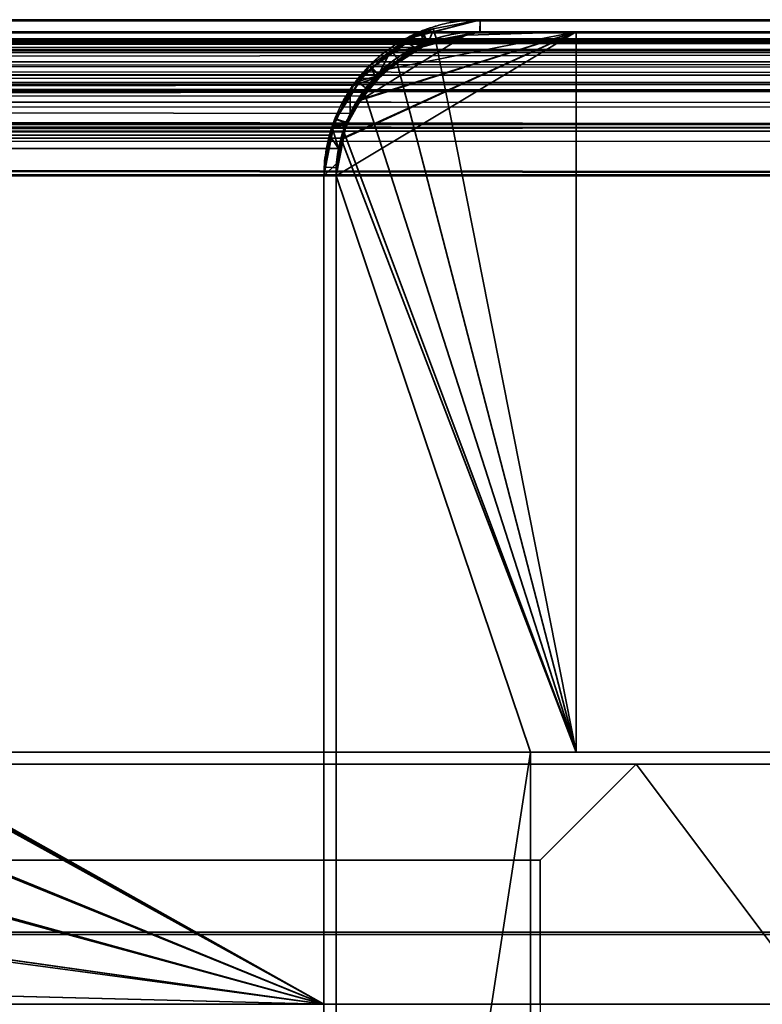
# Model space of a CAD drawing. Header units: millimetres. Extents: x -490 to 6690, y -115 to 132.
# Tile 154 of 256: x 307 to 322, y 112 to 132. Entities that reach past the tile are written whole.
import ezdxf

# ---------------------------------------------------------------- set-up
doc = ezdxf.new("R2010")
doc.units = ezdxf.units.MM
doc.layers.add('151', color=7, linetype='Continuous', true_color=0xffffff)

# ---------------------------------------------------------------- blocks, each defined once
blk = doc.blocks.new('UG_SURFACE_001')
at = {"layer": '151', "color": 252, "linetype": 'Continuous', "lineweight": 35}
for points in [[(-490, 113.2, 2202), (490, 113.2, 2202), (340, 113.2, 2052), (-340, 113.2, 2052)], [(490, -6.2, 2202), (490, 113.2, 2202), (-490, 113.2, 2202), (-490, -6.2, 2202)], [(-340, -6.2, 2052), (-340, 113.2, 2052), (340, 113.2, 2052), (340, -6.2, 2052)]]:
    blk.add_3dface(points, dxfattribs=at)
blk = doc.blocks.new('UG_SURFACE_073')
at = {"layer": '151', "color": 7, "linetype": 'Continuous', "lineweight": 35}
for points in [[(313, 117, 2020), (306.25, 117, 2013.25), (-306.25, 117, 2013.25), (-313, 117, 2020)], [(313, 117, 2020), (-313, 117, 2020), (-313, 116.75, 2020), (313, 116.75, 2020)], [(306.25, 117, 2013.25), (313, 117, 2020), (313, 116.75, 2020), (306.25, 116.75, 2013.25)], [(313, 116.75, 2020), (-313, 116.75, 2020), (-306.25, 116.75, 2013.25), (306.25, 116.75, 2013.25)]]:
    blk.add_3dface(points, dxfattribs=at)
blk = doc.blocks.new('UG_SURFACE_074')
at = {"layer": '151', "color": 14, "linetype": 'Continuous', "lineweight": 35}
for points in [[(313, 111.75, 2020), (313, 116.75, 2020), (-313, 116.75, 2020), (-313, 111.75, 2020)], [(306.25, 116.75, 2013.25), (-306.25, 116.75, 2013.25), (-313, 116.75, 2020), (313, 116.75, 2020)], [(304.723, 116.36, 2011.724), (306.25, 116.75, 2013.25), (313, 116.75, 2020), (313, 111.75, 2020)], [(313, 111.75, 2020), (303.351, 115.703, 2010.351), (303.852, 116.138, 2010.852), (304.723, 116.36, 2011.724)], [(313, 111.75, 2020), (302.213, 114.681, 2009.213), (302.247, 114.745, 2009.247), (303.351, 115.703, 2010.351)], [(313, 111.75, 2020), (301.496, 113.295, 2008.496), (301.497, 113.303, 2008.497), (302.213, 114.681, 2009.213)], [(313, 111.75, 2020), (301.25, 111.75, 2008.25), (301.496, 113.295, 2008.496)]]:
    blk.add_3dface(points, dxfattribs=at)
blk = doc.blocks.new('UG_SURFACE_075')
at = {"layer": '151', "color": 14, "linetype": 'Continuous', "lineweight": 35}
for points in [[(323.25, 111.75, 2030.25), (323.25, 116.75, 2030.25), (-323.25, 116.75, 2030.25), (-323.25, 111.75, 2030.25)], [(319.5, 116.75, 2026.5), (-319.5, 116.75, 2026.5), (-323.25, 116.75, 2030.25), (323.25, 116.75, 2030.25)], [(319.5, 116.75, 2026.5), (317.5, 114.75, 2024.5), (-317.5, 114.75, 2024.5), (-319.5, 116.75, 2026.5)], [(323.25, 111.75, 2030.25), (317.5, 111.75, 2024.5), (317.5, 114.75, 2024.5), (319.5, 116.75, 2026.5)], [(319.5, 116.75, 2026.5), (323.25, 116.75, 2030.25), (323.25, 111.75, 2030.25)], [(-317.5, 111.75, 2024.5), (-317.5, 114.75, 2024.5), (317.5, 114.75, 2024.5), (317.5, 111.75, 2024.5)]]:
    blk.add_3dface(points, dxfattribs=at)
blk = doc.blocks.new('UG_SURFACE_076')
at = {"layer": '151', "color": 7, "linetype": 'Continuous', "lineweight": 35}
for points in [[(313, 117, 2020), (313, 117, -8), (306.25, 117, -8), (306.25, 117, 2013.25)], [(306.25, 116.75, 2013.25), (313, 116.75, 2020), (313, 117, 2020), (306.25, 117, 2013.25)], [(306.25, 117, -8), (313, 117, -8), (313, 116.75, -8), (306.25, 116.75, -8)], [(313, 117, -8), (313, 117, 2020), (313, 116.75, 2020), (313, 116.75, -8)], [(313, 116.75, 2020), (306.25, 116.75, 2013.25), (306.25, 116.75, -8), (313, 116.75, -8)]]:
    blk.add_3dface(points, dxfattribs=at)
blk = doc.blocks.new('UG_SURFACE_077')
at = {"layer": '151', "color": 14, "linetype": 'Continuous', "lineweight": 35}
for points in [[(304.668, 116.435, -8), (306.25, 116.75, -8), (313, 116.75, -8), (313, 111.75, -8)], [(306.25, 116.75, -8), (304.668, 116.435, -8), (304.676, 116.348, 2011.676)], [(313, 111.75, 2020), (313, 116.75, 2020), (306.25, 116.75, 2013.25), (304.676, 116.348, 2011.676)], [(304.676, 116.348, 2011.676), (306.25, 116.75, 2013.25), (306.25, 116.75, -8)], [(306.25, 116.75, 2013.25), (313, 116.75, 2020), (313, 116.75, -8), (306.25, 116.75, -8)], [(313, 111.75, -8), (313, 116.75, -8), (313, 116.75, 2020), (313, 111.75, 2020)], [(304.668, 116.435, -8), (304.337, 116.369, -8), (303.318, 115.674, 2010.318)], [(303.318, 115.674, 2010.318), (303.852, 116.138, 2010.852), (304.668, 116.435, -8)], [(304.337, 116.369, -8), (303.326, 115.694, -8), (303.318, 115.674, 2010.318)], [(304.676, 116.348, 2011.676), (303.852, 116.138, 2010.852), (303.318, 115.674, 2010.318), (313, 111.75, 2020)], [(303.326, 115.694, -8), (304.337, 116.369, -8), (304.668, 116.435, -8), (313, 111.75, -8)], [(303.852, 116.138, 2010.852), (304.676, 116.348, 2011.676), (304.668, 116.435, -8)], [(303.318, 115.674, 2010.318), (302.247, 114.745, 2009.247), (302.234, 114.72, 2009.233), (313, 111.75, 2020)], [(302.247, 114.745, 2009.247), (303.326, 115.694, -8), (302.714, 115.286, -8)], [(302.247, 114.745, 2009.247), (303.318, 115.674, 2010.318), (303.326, 115.694, -8)], [(313, 111.75, -8), (302.306, 114.674, -8), (302.714, 115.286, -8), (303.326, 115.694, -8)], [(302.714, 115.286, -8), (302.306, 114.674, -8), (302.234, 114.72, 2009.233)], [(302.234, 114.72, 2009.233), (302.247, 114.745, 2009.247), (302.714, 115.286, -8)], [(313, 111.75, 2020), (302.234, 114.72, 2009.233), (301.533, 113.372, 2008.533)], [(301.533, 113.372, 2008.533), (302.234, 114.72, 2009.233), (302.306, 114.674, -8)], [(302.306, 114.674, -8), (301.631, 113.663, -8), (301.533, 113.372, 2008.533)], [(313, 111.75, -8), (301.573, 113.372, -8), (301.631, 113.663, -8), (302.306, 114.674, -8)], [(301.631, 113.663, -8), (301.573, 113.372, -8), (301.533, 113.372, 2008.533)], [(313, 111.75, 2020), (301.533, 113.372, 2008.533), (301.497, 113.303, 2008.497), (301.298, 112.05, 2008.298)], [(301.573, 113.372, -8), (301.31, 112.052, -8), (301.298, 112.05, 2008.298)], [(301.298, 112.05, 2008.298), (301.497, 113.303, 2008.497), (301.573, 113.372, -8)], [(301.31, 112.052, -8), (301.573, 113.372, -8), (313, 111.75, -8)], [(301.497, 113.303, 2008.497), (301.533, 113.372, 2008.533), (301.573, 113.372, -8)], [(313, 111.75, -8), (301.25, 111.75, -8), (301.31, 112.052, -8)], [(301.31, 112.052, -8), (301.25, 111.75, -8), (301.25, 111.75, 2008.25)], [(301.25, 111.75, 2008.25), (301.298, 112.05, 2008.298), (301.31, 112.052, -8)], [(301.298, 112.05, 2008.298), (301.25, 111.75, 2008.25), (313, 111.75, 2020)], [(301.25, 111.75, 2008.25), (301.25, 111.75, -8), (313, 111.75, -8), (313, 111.75, 2020)]]:
    blk.add_3dface(points, dxfattribs=at)
blk = doc.blocks.new('UG_SURFACE_079')
at = {"layer": '151', "color": 14, "linetype": 'Continuous', "lineweight": 35}
for points in [[(319.5, 116.75, -8), (317.5, 114.75, -8), (317.5, 114.75, 2024.5), (319.5, 116.75, 2026.5)], [(323.25, 111.75, -8), (317.5, 111.75, -8), (317.5, 114.75, -8), (319.5, 116.75, -8)], [(319.5, 116.75, 2026.5), (317.5, 114.75, 2024.5), (317.5, 111.75, 2024.5), (323.25, 111.75, 2030.25)], [(319.5, 116.75, 2026.5), (323.25, 116.75, 2030.25), (323.25, 116.75, -8), (319.5, 116.75, -8)], [(319.5, 116.75, -8), (323.25, 116.75, -8), (323.25, 111.75, -8)], [(323.25, 111.75, 2030.25), (323.25, 116.75, 2030.25), (319.5, 116.75, 2026.5)], [(323.25, 111.75, -8), (323.25, 116.75, -8), (323.25, 116.75, 2030.25), (323.25, 111.75, 2030.25)], [(317.5, 111.75, 2024.5), (317.5, 114.75, 2024.5), (317.5, 114.75, -8), (317.5, 111.75, -8)], [(317.5, 111.75, 2024.5), (317.5, 111.75, -8), (323.25, 111.75, -8), (323.25, 111.75, 2030.25)]]:
    blk.add_3dface(points, dxfattribs=at)
blk = doc.blocks.new('UG_SURFACE_085')
at = {"layer": '151', "color": 7, "linetype": 'Continuous', "lineweight": 35}
for points in [[(-391.241, 131.989, 2098.241), (391.242, 131.997, 2098.242), (390.25, 132.25, 2097.25)], [(390.25, 132.25, 2097.25), (-390.25, 132.25, 2097.25), (-391.241, 131.989, 2098.241)], [(390.25, 132.25, 2097.25), (316.25, 132.25, 2023.25), (-316.25, 132.25, 2023.25), (-390.25, 132.25, 2097.25)], [(-315.258, 131.997, 2022.258), (-316.25, 132.25, 2023.25), (316.25, 132.25, 2023.25)], [(316.25, 132.25, 2023.25), (315.259, 131.989, 2022.259), (-315.258, 131.997, 2022.258)], [(315.259, 131.989, 2022.259), (316.25, 132.25, 2023.25), (316.25, 132, 2023.25), (315.152, 131.737, 2022.152)], [(390.25, 132, 2097.25), (316.25, 132, 2023.25), (316.25, 132.25, 2023.25), (390.25, 132.25, 2097.25)], [(-392.132, 131.567, 2099.132), (392.134, 131.569, 2099.134), (391.808, 131.852, 2098.809)], [(-391.849, 131.829, 2098.85), (-392.132, 131.567, 2099.132), (391.808, 131.852, 2098.809)], [(-391.849, 131.829, 2098.85), (391.808, 131.852, 2098.809), (391.242, 131.997, 2098.242)], [(391.242, 131.997, 2098.242), (-391.241, 131.989, 2098.241), (-391.849, 131.829, 2098.85)], [(391.356, 131.768, 2098.356), (-391.359, 131.766, 2098.359), (-390.258, 132, 2097.258)], [(391.263, 131.824, 2098.263), (-390.258, 132, 2097.258), (-390.25, 132, 2097.25)], [(391.263, 131.824, 2098.263), (391.356, 131.768, 2098.356), (-390.258, 132, 2097.258)], [(390.25, 132, 2097.25), (-390.25, 132, 2097.25), (-316.25, 132, 2023.25), (316.25, 132, 2023.25)], [(-390.25, 132, 2097.25), (390.25, 132, 2097.25), (391.263, 131.824, 2098.263)], [(316.25, 132, 2023.25), (-316.25, 132, 2023.25), (-316.242, 132, 2023.242)], [(-316.242, 132, 2023.242), (315.152, 131.737, 2022.152), (316.25, 132, 2023.25)], [(-316.242, 132, 2023.242), (-315.148, 131.768, 2022.148), (315.152, 131.737, 2022.152)], [(-314.692, 131.852, 2021.692), (-315.258, 131.997, 2022.258), (315.259, 131.989, 2022.259)], [(-314.692, 131.852, 2021.692), (315.259, 131.989, 2022.259), (314.651, 131.829, 2021.651)], [(314.651, 131.829, 2021.651), (-314.366, 131.569, 2021.366), (-314.692, 131.852, 2021.692)], [(314.651, 131.829, 2021.651), (314.368, 131.567, 2021.369), (-314.366, 131.569, 2021.366)], [(314.368, 131.567, 2021.369), (314.651, 131.829, 2021.651), (314.89, 131.674, 2021.89)], [(315.152, 131.737, 2022.152), (314.89, 131.674, 2021.89), (314.651, 131.829, 2021.651), (315.259, 131.989, 2022.259)], [(392.371, 131.092, 2099.371), (-392.378, 131.099, 2099.378), (-391.461, 131.745, 2098.461)], [(392.274, 131.214, 2099.274), (-391.461, 131.745, 2098.461), (-391.359, 131.766, 2098.359)], [(392.274, 131.214, 2099.274), (392.371, 131.092, 2099.371), (-391.461, 131.745, 2098.461)], [(-391.359, 131.766, 2098.359), (391.356, 131.768, 2098.356), (392.274, 131.214, 2099.274)], [(314.89, 131.674, 2021.89), (-315.148, 131.768, 2022.148), (-315.039, 131.745, 2022.039)], [(314.89, 131.674, 2021.89), (315.152, 131.737, 2022.152), (-315.148, 131.768, 2022.148)], [(-315.039, 131.745, 2022.039), (314.136, 131.101, 2021.136), (314.89, 131.674, 2021.89)], [(-315.039, 131.745, 2022.039), (-314.133, 131.107, 2021.133), (314.136, 131.101, 2021.136)], [(314.368, 131.567, 2021.369), (314.89, 131.674, 2021.89), (314.136, 131.101, 2021.136)], [(-392.867, 130.884, 2099.867), (392.852, 130.947, 2099.852), (392.134, 131.569, 2099.134)], [(392.134, 131.569, 2099.134), (-392.132, 131.567, 2099.132), (-392.867, 130.884, 2099.867)], [(-313.648, 130.947, 2020.648), (-314.366, 131.569, 2021.366), (314.368, 131.567, 2021.369)], [(-313.648, 130.947, 2020.648), (314.368, 131.567, 2021.369), (313.633, 130.884, 2020.633)], [(314.136, 131.101, 2021.136), (314.04, 131.029, 2021.04), (313.633, 130.884, 2020.633), (314.368, 131.567, 2021.369)], [(-393.035, 130.115, 2100.035), (-392.426, 131.066, 2099.426), (392.865, 130.47, 2099.865)], [(392.865, 130.47, 2099.865), (-392.426, 131.066, 2099.426), (-392.378, 131.099, 2099.378)], [(-392.378, 131.099, 2099.378), (392.371, 131.092, 2099.371), (392.865, 130.47, 2099.865)], [(-314.133, 131.107, 2021.133), (313.546, 130.299, 2020.546), (314.04, 131.029, 2021.04)], [(313.546, 130.299, 2020.546), (-314.133, 131.107, 2021.133), (-314.074, 131.066, 2021.074)], [(314.04, 131.029, 2021.04), (314.136, 131.101, 2021.136), (-314.133, 131.107, 2021.133)], [(-314.074, 131.066, 2021.074), (313.478, 130.093, 2020.478), (313.546, 130.299, 2020.546)], [(-314.074, 131.066, 2021.074), (-313.465, 130.115, 2020.465), (313.478, 130.093, 2020.478)], [(314.04, 131.029, 2021.04), (313.546, 130.299, 2020.546), (313.548, 130.805, 2020.548), (313.633, 130.884, 2020.633)], [(-392.952, 130.805, 2099.952), (-393.324, 129.988, 2100.323), (393.339, 130.01, 2100.339)], [(-392.867, 130.884, 2099.867), (-392.952, 130.805, 2099.952), (393.339, 130.01, 2100.339)], [(-392.867, 130.884, 2099.867), (392.874, 130.905, 2099.874), (392.852, 130.947, 2099.852)], [(393.339, 130.01, 2100.339), (392.874, 130.905, 2099.874), (-392.867, 130.884, 2099.867)], [(313.633, 130.884, 2020.633), (-313.626, 130.905, 2020.626), (-313.648, 130.947, 2020.648)], [(-313.161, 130.01, 2020.161), (-313.626, 130.905, 2020.626), (313.633, 130.884, 2020.633)], [(-313.161, 130.01, 2020.161), (313.633, 130.884, 2020.633), (313.548, 130.805, 2020.548)], [(313.548, 130.805, 2020.548), (-313.16, 130.004, 2020.16), (-313.161, 130.01, 2020.161)], [(313.548, 130.805, 2020.548), (313.176, 129.988, 2020.176), (-313.16, 130.004, 2020.16)], [(313.176, 129.988, 2020.176), (313.548, 130.805, 2020.548), (313.546, 130.299, 2020.546), (313.478, 130.093, 2020.478)], [(392.865, 130.47, 2099.865), (-393.043, 130.082, 2100.043), (-393.035, 130.115, 2100.035)], [(392.865, 130.47, 2099.865), (393.028, 130.068, 2100.028), (-393.043, 130.082, 2100.043)], [(-393.324, 129.988, 2100.323), (-393.388, 129.848, 2100.388), (393.5, 129, 2100.5)], [(-393.324, 129.988, 2100.323), (393.34, 130.004, 2100.34), (393.339, 130.01, 2100.339)], [(393.5, 129, 2100.5), (393.34, 130.004, 2100.34), (-393.324, 129.988, 2100.323)], [(-393.239, 129.259, 2100.239), (-393.043, 130.082, 2100.043), (393.028, 130.068, 2100.028)], [(393.028, 130.068, 2100.028), (393.15, 129.769, 2100.15), (-393.239, 129.259, 2100.239)], [(-313.465, 130.115, 2020.465), (-313.462, 130.104, 2020.462), (313.478, 130.093, 2020.478)], [(313.305, 129.571, 2020.305), (-313.462, 130.104, 2020.462), (-313.261, 129.259, 2020.261)], [(313.305, 129.571, 2020.305), (313.478, 130.093, 2020.478), (-313.462, 130.104, 2020.462)], [(-313.16, 130.004, 2020.16), (313.176, 129.988, 2020.176), (313.112, 129.848, 2020.113)], [(313.112, 129.848, 2020.113), (-313, 129, 2020), (-313.16, 130.004, 2020.16)], [(313.305, 129.571, 2020.305), (313.112, 129.848, 2020.113), (313.176, 129.988, 2020.176)], [(313.478, 130.093, 2020.478), (313.305, 129.571, 2020.305), (313.176, 129.988, 2020.176)], [(-393.388, 129.848, 2100.388), (-393.5, 129, 2100.5), (393.5, 129, 2100.5)], [(393.15, 129.769, 2100.15), (393.25, 129, 2100.25), (-393.239, 129.259, 2100.239)], [(313.112, 129.848, 2020.113), (313, 129, 2020), (-313, 129, 2020)], [(313, 129, 2020), (313.112, 129.848, 2020.113), (313.305, 129.571, 2020.305), (313.25, 129, 2020.25)], [(-313.261, 129.259, 2020.261), (313.25, 129, 2020.25), (313.305, 129.571, 2020.305)], [(393.25, 129, 2100.25), (-393.25, 129, 2100.25), (-393.239, 129.259, 2100.239)], [(-313.261, 129.259, 2020.261), (-313.25, 129, 2020.25), (313.25, 129, 2020.25)], [(-393.5, 129, 2100.5), (-393.5, 113.25, 2100.5), (393.5, 113.25, 2100.5), (393.5, 129, 2100.5)], [(393.25, 129, 2100.25), (393.25, 113.25, 2100.25), (-393.25, 113.25, 2100.25), (-393.25, 129, 2100.25)], [(313.25, 91, 2020.25), (313.25, 129, 2020.25), (-313.25, 129, 2020.25), (-313.25, 91, 2020.25)], [(-313, 91, 2020), (-313, 129, 2020), (313, 129, 2020), (313, 91, 2020)], [(313.25, 129, 2020.25), (313.25, 91, 2020.25), (313, 91, 2020), (313, 129, 2020)], [(393.25, 113.25, 2100.25), (393.5, 113.25, 2100.5), (-393.5, 113.25, 2100.5), (-393.25, 113.25, 2100.25)]]:
    blk.add_3dface(points, dxfattribs=at)
blk = doc.blocks.new('UG_SURFACE_086')
at = {"layer": '151', "color": 14, "linetype": 'Continuous', "lineweight": 35}
for points in [[(-318.25, 132, 2025.25), (-318.25, 117, 2025.25), (318.25, 117, 2025.25), (318.25, 132, 2025.25)], [(318.25, 132, 2025.25), (316.25, 132, 2023.25), (-316.25, 132, 2023.25), (-318.25, 132, 2025.25)], [(-315.334, 131.766, 2022.334), (-316.25, 132, 2023.25), (316.25, 132, 2023.25)], [(316.25, 132, 2023.25), (315.335, 131.759, 2022.335), (-315.334, 131.766, 2022.334)], [(315.335, 131.759, 2022.335), (316.25, 132, 2023.25), (318.25, 132, 2025.25), (318.25, 117, 2025.25)], [(-314.811, 131.633, 2021.811), (-315.334, 131.766, 2022.334), (315.335, 131.759, 2022.335)], [(-314.811, 131.633, 2021.811), (315.335, 131.759, 2022.335), (314.774, 131.612, 2021.774)], [(314.774, 131.612, 2021.774), (-314.511, 131.372, 2021.511), (-314.811, 131.633, 2021.811)], [(314.774, 131.612, 2021.774), (314.513, 131.37, 2021.513), (-314.511, 131.372, 2021.511)], [(318.25, 117, 2025.25), (314.513, 131.37, 2021.513), (314.774, 131.612, 2021.774), (315.335, 131.759, 2022.335)], [(-313.848, 130.797, 2020.848), (-314.511, 131.372, 2021.511), (314.513, 131.37, 2021.513)], [(-313.848, 130.797, 2020.848), (314.513, 131.37, 2021.513), (313.834, 130.739, 2020.834)], [(313.834, 130.739, 2020.834), (314.513, 131.37, 2021.513), (318.25, 117, 2025.25)], [(313.834, 130.739, 2020.834), (-313.828, 130.758, 2020.828), (-313.848, 130.797, 2020.848)], [(-313.398, 129.932, 2020.398), (-313.828, 130.758, 2020.828), (313.834, 130.739, 2020.834)], [(-313.398, 129.932, 2020.398), (313.834, 130.739, 2020.834), (313.756, 130.667, 2020.756)], [(313.756, 130.667, 2020.756), (-313.398, 129.927, 2020.398), (-313.398, 129.932, 2020.398)], [(313.756, 130.667, 2020.756), (313.413, 129.912, 2020.413), (-313.398, 129.927, 2020.398)], [(313.413, 129.912, 2020.413), (313.756, 130.667, 2020.756), (313.834, 130.739, 2020.834), (318.25, 117, 2025.25)], [(-313.398, 129.927, 2020.398), (313.413, 129.912, 2020.413), (313.354, 129.782, 2020.354)], [(313.354, 129.782, 2020.354), (-313.25, 129, 2020.25), (-313.398, 129.927, 2020.398)], [(313.354, 129.782, 2020.354), (313.25, 129, 2020.25), (-313.25, 129, 2020.25)], [(318.25, 117, 2025.25), (317.3, 117, 2024.3), (313.25, 129, 2020.25), (313.354, 129.782, 2020.354)], [(313.354, 129.782, 2020.354), (313.413, 129.912, 2020.413), (318.25, 117, 2025.25)], [(-313.25, 90.75, 2020.25), (-313.25, 129, 2020.25), (313.25, 129, 2020.25), (313.25, 90.75, 2020.25)], [(313.25, 90.75, 2020.25), (313.25, 129, 2020.25), (317.3, 117, 2024.3)], [(317.3, 117, 2024.3), (318.25, 117, 2025.25), (-318.25, 117, 2025.25), (-317.3, 117, 2024.3)], [(-317.3, 117, 2024.3), (-317.3, 88, 2024.3), (317.3, 88, 2024.3), (317.3, 117, 2024.3)], [(317.3, 117, 2024.3), (317.3, 88, 2024.3), (316, 88, 2023), (313.25, 90.75, 2020.25)]]:
    blk.add_3dface(points, dxfattribs=at)
blk = doc.blocks.new('UG_SURFACE_087')
at = {"layer": '151', "color": 14, "linetype": 'Continuous', "lineweight": 35}
for points in [[(-391.165, 131.759, 2098.165), (391.166, 131.766, 2098.166), (390.25, 132, 2097.25)], [(390.25, 132, 2097.25), (-390.25, 132, 2097.25), (-391.165, 131.759, 2098.165)], [(390.25, 132, 2097.25), (388.25, 132, 2095.25), (-388.25, 132, 2095.25), (-390.25, 132, 2097.25)], [(388.25, 113.25, 2095.25), (-388.25, 113.25, 2095.25), (-388.25, 132, 2095.25), (388.25, 132, 2095.25)], [(-391.987, 131.37, 2098.987), (391.989, 131.372, 2098.989), (391.689, 131.633, 2098.689)], [(-391.726, 131.612, 2098.727), (-391.987, 131.37, 2098.987), (391.689, 131.633, 2098.689)], [(-391.726, 131.612, 2098.727), (391.689, 131.633, 2098.689), (391.166, 131.766, 2098.166)], [(391.166, 131.766, 2098.166), (-391.165, 131.759, 2098.165), (-391.726, 131.612, 2098.727)], [(-392.666, 130.739, 2099.666), (392.652, 130.797, 2099.652), (391.989, 131.372, 2098.989)], [(391.989, 131.372, 2098.989), (-391.987, 131.37, 2098.987), (-392.666, 130.739, 2099.666)], [(-392.666, 130.739, 2099.666), (392.672, 130.758, 2099.672), (392.652, 130.797, 2099.652)], [(-392.744, 130.667, 2099.745), (-393.087, 129.912, 2100.087), (393.102, 129.932, 2100.101)], [(-392.666, 130.739, 2099.666), (-392.744, 130.667, 2099.745), (393.102, 129.932, 2100.101)], [(393.102, 129.932, 2100.101), (392.672, 130.758, 2099.672), (-392.666, 130.739, 2099.666)], [(-393.146, 129.782, 2100.146), (-393.25, 129, 2100.25), (393.25, 129, 2100.25)], [(-393.087, 129.912, 2100.087), (-393.146, 129.782, 2100.146), (393.25, 129, 2100.25)], [(-393.087, 129.912, 2100.087), (393.102, 129.927, 2100.102), (393.102, 129.932, 2100.101)], [(393.25, 129, 2100.25), (393.102, 129.927, 2100.102), (-393.087, 129.912, 2100.087)], [(-393.25, 129, 2100.25), (-393.25, 113.25, 2100.25), (393.25, 113.25, 2100.25), (393.25, 129, 2100.25)], [(388.25, 113.25, 2095.25), (393.25, 113.25, 2100.25), (-393.25, 113.25, 2100.25), (-388.25, 113.25, 2095.25)]]:
    blk.add_3dface(points, dxfattribs=at)
blk = doc.blocks.new('UG_SURFACE_088')
at = {"layer": '151', "color": 41, "linetype": 'Continuous', "lineweight": 35}
for points in [[(-388.25, 132, 2095.25), (-388.25, 117, 2095.25), (388.25, 117, 2095.25), (388.25, 132, 2095.25)], [(388.25, 132, 2095.25), (318.25, 132, 2025.25), (-318.25, 132, 2025.25), (-388.25, 132, 2095.25)], [(-318.25, 117, 2025.25), (-318.25, 132, 2025.25), (318.25, 132, 2025.25), (318.25, 117, 2025.25)], [(318.25, 132, 2025.25), (388.25, 132, 2095.25), (388.25, 117, 2095.25), (318.25, 117, 2025.25)], [(318.25, 117, 2025.25), (388.25, 117, 2095.25), (-388.25, 117, 2095.25), (-318.25, 117, 2025.25)]]:
    blk.add_3dface(points, dxfattribs=at)
blk = doc.blocks.new('UG_SURFACE_089')
at = {"layer": '151', "color": 14, "linetype": 'Continuous', "lineweight": 35}
for points in [[(318.25, 132, -8), (318.25, 117, -8), (317.3, 117, -8), (313.25, 129, -8)], [(313.25, 129, -8), (313.404, 129.773, -8), (318.25, 132, -8)], [(318.25, 132, 2025.25), (313.374, 129.777, 2020.374), (313.25, 129, 2020.25)], [(313.25, 129, 2020.25), (317.3, 117, 2024.3), (318.25, 117, 2025.25), (318.25, 132, 2025.25)], [(313.736, 130.582, 2020.736), (313.398, 129.932, 2020.398), (313.374, 129.777, 2020.374), (318.25, 132, 2025.25)], [(318.25, 132, -8), (313.404, 129.773, -8), (313.478, 130.148, -8), (313.762, 130.573, -8)], [(318.25, 132, 2025.25), (314.337, 131.221, 2021.337), (313.848, 130.797, 2020.848), (313.736, 130.582, 2020.736)], [(315.98, 131.946, -8), (316.25, 132, -8), (318.25, 132, -8), (313.762, 130.573, -8)], [(315.98, 131.946, -8), (313.762, 130.573, -8), (314.329, 131.255, -8), (315.083, 131.759, -8)], [(315.979, 131.931, 2022.979), (315.088, 131.703, 2022.088), (314.337, 131.221, 2021.337), (318.25, 132, 2025.25)], [(315.083, 131.759, -8), (315.102, 131.772, -8), (315.98, 131.946, -8)], [(315.98, 131.946, -8), (315.102, 131.772, -8), (315.088, 131.703, 2022.088)], [(315.088, 131.703, 2022.088), (315.979, 131.931, 2022.979), (315.98, 131.946, -8)], [(316.25, 132, -8), (315.98, 131.946, -8), (315.979, 131.931, 2022.979)], [(315.979, 131.931, 2022.979), (316.25, 132, 2023.25), (316.25, 132, -8)], [(318.25, 132, 2025.25), (316.25, 132, 2023.25), (315.979, 131.931, 2022.979)], [(318.25, 132, 2025.25), (318.25, 132, -8), (316.25, 132, -8), (316.25, 132, 2023.25)], [(318.25, 132, 2025.25), (318.25, 117, 2025.25), (318.25, 117, -8), (318.25, 132, -8)], [(315.083, 131.759, -8), (314.329, 131.255, -8), (314.337, 131.221, 2021.337)], [(314.337, 131.221, 2021.337), (314.811, 131.633, 2021.811), (315.083, 131.759, -8)], [(315.088, 131.703, 2022.088), (314.811, 131.633, 2021.811), (314.337, 131.221, 2021.337)], [(314.811, 131.633, 2021.811), (315.088, 131.703, 2022.088), (315.083, 131.759, -8)], [(315.102, 131.772, -8), (315.083, 131.759, -8), (315.088, 131.703, 2022.088)], [(314.329, 131.255, -8), (314.129, 131.121, -8), (313.736, 130.582, 2020.736)], [(313.736, 130.582, 2020.736), (313.848, 130.797, 2020.848), (314.329, 131.255, -8)], [(313.762, 130.573, -8), (314.129, 131.121, -8), (314.329, 131.255, -8)], [(313.848, 130.797, 2020.848), (314.337, 131.221, 2021.337), (314.329, 131.255, -8)], [(314.129, 131.121, -8), (313.762, 130.573, -8), (313.736, 130.582, 2020.736)], [(313.398, 129.932, 2020.398), (313.736, 130.582, 2020.736), (313.762, 130.573, -8)], [(313.398, 129.932, 2020.398), (313.762, 130.573, -8), (313.478, 130.148, -8)], [(313.478, 130.148, -8), (313.404, 129.773, -8), (313.374, 129.777, 2020.374)], [(313.374, 129.777, 2020.374), (313.398, 129.932, 2020.398), (313.478, 130.148, -8)], [(313.25, 129, 2020.25), (313.374, 129.777, 2020.374), (313.404, 129.773, -8)], [(313.404, 129.773, -8), (313.25, 129, -8), (313.25, 129, 2020.25)], [(313.25, 90.75, 2020.25), (313.25, 129, 2020.25), (313.25, 129, -8), (313.25, 90.75, -8)], [(313.25, 90.75, -8), (313.25, 129, -8), (317.3, 117, -8)], [(317.3, 117, 2024.3), (313.25, 129, 2020.25), (313.25, 90.75, 2020.25)], [(317.3, 117, -8), (317.3, 88, -8), (316, 88, -8), (313.25, 90.75, -8)], [(313.25, 90.75, 2020.25), (316, 88, 2023), (317.3, 88, 2024.3), (317.3, 117, 2024.3)], [(317.3, 117, 2024.3), (317.3, 117, -8), (318.25, 117, -8), (318.25, 117, 2025.25)], [(317.3, 117, 2024.3), (317.3, 88, 2024.3), (317.3, 88, -8), (317.3, 117, -8)]]:
    blk.add_3dface(points, dxfattribs=at)
blk = doc.blocks.new('UG_SURFACE_090')
at = {"layer": '151', "color": 7, "linetype": 'Continuous', "lineweight": 35}
for points in [[(315.148, 131.768, 2022.148), (316.242, 132, 2023.242), (316.25, 132.25, 2023.25), (315.063, 131.947, 2022.063)], [(316.25, 132.25, -8), (315.274, 132.057, -8), (315.063, 131.947, 2022.063)], [(315.063, 131.947, 2022.063), (316.25, 132.25, 2023.25), (316.25, 132.25, -8)], [(316.25, 132, -8), (315.351, 131.814, -8), (315.274, 132.057, -8), (316.25, 132.25, -8)], [(316.25, 132.25, 2023.25), (316.242, 132, 2023.242), (316.25, 132, 2023.25)], [(390.25, 132.25, 2097.25), (390.25, 132.25, -8), (316.25, 132.25, -8), (316.25, 132.25, 2023.25)], [(316.25, 132.25, -8), (390.25, 132.25, -8), (390.25, 132, -8), (316.25, 132, -8)], [(390.25, 132.25, 2097.25), (316.25, 132.25, 2023.25), (316.25, 132, 2023.25), (390.25, 132, 2097.25)], [(315.055, 132.014, -8), (315.274, 132.057, -8), (315.351, 131.814, -8), (315.149, 131.772, -8)], [(315.274, 132.057, -8), (315.055, 132.014, -8), (315.063, 131.947, 2022.063)], [(315.055, 132.014, -8), (315.013, 132.005, -8), (313.979, 131.235, 2020.979)], [(313.979, 131.235, 2020.979), (314.692, 131.852, 2021.692), (315.055, 132.014, -8)], [(315.013, 132.005, -8), (314.407, 131.602, -8), (313.979, 131.235, 2020.979)], [(314.692, 131.852, 2021.692), (313.979, 131.235, 2020.979), (314.133, 131.107, 2021.133), (315.039, 131.745, 2022.039)], [(315.07, 131.755, -8), (314.548, 131.404, -8), (314.407, 131.602, -8), (315.013, 132.005, -8)], [(314.692, 131.852, 2021.692), (315.063, 131.947, 2022.063), (315.055, 132.014, -8)], [(315.039, 131.745, 2022.039), (315.063, 131.947, 2022.063), (314.692, 131.852, 2021.692)], [(315.149, 131.772, -8), (315.07, 131.755, -8), (315.013, 132.005, -8), (315.055, 132.014, -8)], [(315.063, 131.947, 2022.063), (315.039, 131.745, 2022.039), (315.148, 131.768, 2022.148)], [(316.242, 132, 2023.242), (315.148, 131.768, 2022.148), (315.149, 131.772, -8)], [(316.242, 132, 2023.242), (315.149, 131.772, -8), (315.351, 131.814, -8)], [(315.351, 131.814, -8), (316.25, 132, 2023.25), (316.242, 132, 2023.242)], [(315.351, 131.814, -8), (316.25, 132, -8), (316.25, 132, 2023.25)], [(390.25, 132, 2097.25), (316.25, 132, 2023.25), (316.25, 132, -8), (390.25, 132, -8)], [(315.039, 131.745, 2022.039), (314.129, 131.121, -8), (314.548, 131.404, -8)], [(315.039, 131.745, 2022.039), (314.133, 131.107, 2021.133), (314.129, 131.121, -8)], [(314.548, 131.404, -8), (315.148, 131.768, 2022.148), (315.039, 131.745, 2022.039)], [(314.548, 131.404, -8), (315.07, 131.755, -8), (315.148, 131.768, 2022.148)], [(315.07, 131.755, -8), (315.149, 131.772, -8), (315.148, 131.768, 2022.148)], [(313.952, 131.298, -8), (314.407, 131.602, -8), (314.548, 131.404, -8), (314.129, 131.121, -8)], [(314.407, 131.602, -8), (313.952, 131.298, -8), (313.979, 131.235, 2020.979)], [(313.952, 131.298, -8), (313.721, 130.945, -8), (313.247, 130.176, 2020.247)], [(313.247, 130.176, 2020.247), (313.648, 130.947, 2020.648), (313.952, 131.298, -8)], [(313.648, 130.947, 2020.648), (313.979, 131.235, 2020.979), (313.952, 131.298, -8)], [(314.074, 131.066, 2021.074), (313.979, 131.235, 2020.979), (313.648, 130.947, 2020.648)], [(314.129, 131.121, -8), (313.916, 130.795, -8), (313.721, 130.945, -8), (313.952, 131.298, -8)], [(313.979, 131.235, 2020.979), (314.074, 131.066, 2021.074), (314.133, 131.107, 2021.133)], [(313.648, 130.947, 2020.648), (313.247, 130.176, 2020.247), (313.465, 130.115, 2020.465), (314.074, 131.066, 2021.074)], [(314.074, 131.066, 2021.074), (313.464, 130.102, -8), (313.916, 130.795, -8)], [(314.074, 131.066, 2021.074), (313.465, 130.115, 2020.465), (313.464, 130.102, -8)], [(313.916, 130.795, -8), (314.129, 131.121, -8), (314.133, 131.107, 2021.133)], [(313.916, 130.795, -8), (314.133, 131.107, 2021.133), (314.074, 131.066, 2021.074)], [(313.23, 130.195, -8), (313.721, 130.945, -8), (313.916, 130.795, -8), (313.464, 130.102, -8)], [(313.721, 130.945, -8), (313.23, 130.195, -8), (313.247, 130.176, 2020.247)], [(313.23, 130.195, -8), (313.224, 130.187, -8), (313, 129, 2020)], [(313, 129, 2020), (313.161, 130.01, 2020.161), (313.23, 130.195, -8)], [(313, 129, 2020), (313.224, 130.187, -8), (313.211, 130.114, -8)], [(313.161, 130.01, 2020.161), (313.247, 130.176, 2020.247), (313.23, 130.195, -8)], [(313.462, 130.104, 2020.462), (313.247, 130.176, 2020.247), (313.161, 130.01, 2020.161)], [(313.46, 130.096, -8), (313.447, 130.027, -8), (313.211, 130.114, -8), (313.224, 130.187, -8)], [(313.464, 130.102, -8), (313.46, 130.096, -8), (313.224, 130.187, -8), (313.23, 130.195, -8)], [(313.462, 130.104, 2020.462), (313.465, 130.115, 2020.465), (313.247, 130.176, 2020.247)], [(313, 129, 2020), (313.211, 130.114, -8), (313.034, 129.177, -8)], [(313.161, 130.01, 2020.161), (313, 129, 2020), (313.261, 129.259, 2020.261), (313.462, 130.104, 2020.462)], [(313.447, 130.027, -8), (313.281, 129.163, -8), (313.034, 129.177, -8), (313.211, 130.114, -8)], [(313.281, 129.163, -8), (313.462, 130.104, 2020.462), (313.261, 129.259, 2020.261)], [(313.462, 130.104, 2020.462), (313.281, 129.163, -8), (313.447, 130.027, -8)], [(313.447, 130.027, -8), (313.46, 130.096, -8), (313.462, 130.104, 2020.462)], [(313.46, 130.096, -8), (313.464, 130.102, -8), (313.462, 130.104, 2020.462)], [(313.465, 130.115, 2020.465), (313.462, 130.104, 2020.462), (313.464, 130.102, -8)], [(313.25, 129, 2020.25), (313.261, 129.259, 2020.261), (313, 129, 2020)], [(313.281, 129.163, -8), (313.25, 129, -8), (313, 129, -8), (313.034, 129.177, -8)], [(313.034, 129.177, -8), (313, 129, -8), (313, 129, 2020)], [(313.261, 129.259, 2020.261), (313.25, 129, -8), (313.281, 129.163, -8)], [(313.261, 129.259, 2020.261), (313.25, 129, 2020.25), (313.25, 129, -8)], [(313, 129, 2020), (313, 91, 2020), (313.25, 91, 2020.25), (313.25, 129, 2020.25)], [(313, 91, -8), (313, 129, -8), (313.25, 129, -8), (313.25, 91, -8)], [(313, 91, 2020), (313, 129, 2020), (313, 129, -8), (313, 91, -8)], [(313.25, 91, -8), (313.25, 129, -8), (313.25, 129, 2020.25), (313.25, 91, 2020.25)]]:
    blk.add_3dface(points, dxfattribs=at)
blk = doc.blocks.new('UG_SURFACE_091')
at = {"layer": '151', "color": 41, "linetype": 'Continuous', "lineweight": 35}
for points in [[(318.25, 117, 2025.25), (318.25, 132, 2025.25), (318.25, 132, -8), (318.25, 117, -8)], [(388.25, 132, 2095.25), (388.25, 132, -8), (318.25, 132, -8), (318.25, 132, 2025.25)], [(318.25, 117, -8), (318.25, 132, -8), (388.25, 132, -8), (388.25, 117, -8)], [(318.25, 117, 2025.25), (388.25, 117, 2095.25), (388.25, 132, 2095.25), (318.25, 132, 2025.25)], [(318.25, 117, 2025.25), (318.25, 117, -8), (388.25, 117, -8), (388.25, 117, 2095.25)]]:
    blk.add_3dface(points, dxfattribs=at)

msp = doc.modelspace()

# ---------------------------------------------------------------- linework, layer by layer
at = {"layer": '151', "color": 253, "linetype": 'Continuous', "lineweight": -3}
for p, q in [((-390.25, 132.25, 2097.25), (390.25, 132.25, 2097.25)), ((-316.25, 132.25, 2023.25), (316.25, 132.25, 2023.25)), ((316.25, 132.25, 2023.25), (316.25, 132.25, -8)), ((390.25, 132.25, -8), (316.25, 132.25, -8)), ((316.25, 132.25, 2023.25), (390.25, 132.25, 2097.25)), ((390.25, 132.25, 2097.25), (316.25, 132.25, 2023.25)), ((-390.25, 132, 2097.25), (390.25, 132, 2097.25)), ((-388.25, 132, 2095.25), (388.25, 132, 2095.25)), ((-388.25, 132, 2095.25), (388.25, 132, 2095.25)), ((-318.25, 132, 2025.25), (318.25, 132, 2025.25)), ((-318.25, 132, 2025.25), (318.25, 132, 2025.25)), ((-316.25, 132, 2023.25), (316.25, 132, 2023.25)), ((-316.25, 132, 2023.25), (316.25, 132, 2023.25)), ((390.25, 132, 2097.25), (316.25, 132, 2023.25)), ((316.25, 132, 2023.25), (318.25, 132, 2025.25)), ((316.25, 132, -8), (318.25, 132, -8)), ((390.25, 132, -8), (316.25, 132, -8)), ((316.25, 132, 2023.25), (316.25, 132, -8)), ((316.25, 132, 2023.25), (390.25, 132, 2097.25)), ((316.25, 132, 2023.25), (316.25, 132, -8)), ((318.25, 132, 2025.25), (316.25, 132, 2023.25)), ((318.25, 132, 2025.25), (318.25, 132, -8)), ((318.25, 132, 2025.25), (318.25, 117, 2025.25)), ((318.25, 117, 2025.25), (318.25, 132, 2025.25)), ((318.25, 117, 2025.25), (318.25, 132, 2025.25)), ((318.25, 132, 2025.25), (318.25, 132, -8)), ((318.25, 132, 2025.25), (388.25, 132, 2095.25)), ((388.25, 132, 2095.25), (318.25, 132, 2025.25)), ((318.25, 132, -8), (318.25, 117, -8)), ((318.25, 132, -8), (388.25, 132, -8)), ((318.25, 132, 2025.25), (318.25, 117, 2025.25)), ((318.25, 117, -8), (318.25, 132, -8)), ((-393.5, 129, 2100.5), (393.5, 129, 2100.5)), ((-393.25, 129, 2100.25), (393.25, 129, 2100.25)), ((-393.25, 129, 2100.25), (393.25, 129, 2100.25)), ((-313.25, 129, 2020.25), (313.25, 129, 2020.25)), ((-313, 129, 2020), (313, 129, 2020)), ((313, 129, 2020), (313, 91, 2020)), ((313, 129, 2020), (313, 91, 2020)), ((313, 91, -8), (313, 129, -8)), ((313, 129, 2020), (313, 129, -8)), ((313.25, 91, -8), (313.25, 129, -8)), ((313.25, 129, 2020.25), (313.25, 91, 2020.25)), ((313.25, 129, 2020.25), (313.25, 129, -8)), ((313.25, 129, 2020.25), (313.25, 90.75, 2020.25)), ((313.25, 129, -8), (313.25, 90.75, -8)), ((313.25, 129, 2020.25), (313.25, 91, 2020.25)), ((313.25, 129, 2020.25), (313.25, 90.75, 2020.25)), ((-388.25, 117, 2095.25), (388.25, 117, 2095.25)), ((-318.25, 117, 2025.25), (318.25, 117, 2025.25)), ((-318.25, 117, 2025.25), (318.25, 117, 2025.25)), ((-317.3, 117, 2024.3), (317.3, 117, 2024.3)), ((313, 117, 2020), (-313, 117, 2020)), ((306.25, 117, 2013.25), (313, 117, 2020)), ((313, 117, 2020), (306.25, 117, 2013.25)), ((306.25, 117, -8), (313, 117, -8)), ((313, 116.75, -8), (313, 117, -8)), ((313, 117, -8), (313, 117, 2020)), ((313, 116.75, 2020), (313, 117, 2020)), ((313, 116.75, 2020), (313, 117, 2020)), ((318.25, 117, 2025.25), (317.3, 117, 2024.3)), ((317.3, 88, -8), (317.3, 117, -8)), ((318.25, 117, -8), (317.3, 117, -8)), ((317.3, 88, 2024.3), (317.3, 117, 2024.3)), ((317.3, 88, 2024.3), (317.3, 117, 2024.3)), ((317.3, 117, 2024.3), (317.3, 117, -8)), ((317.3, 117, 2024.3), (318.25, 117, 2025.25)), ((388.25, 117, 2095.25), (318.25, 117, 2025.25)), ((318.25, 117, 2025.25), (388.25, 117, 2095.25)), ((318.25, 117, 2025.25), (318.25, 117, -8)), ((388.25, 117, -8), (318.25, 117, -8)), ((318.25, 117, 2025.25), (318.25, 117, -8)), ((323.25, 116.75, 2030.25), (-323.25, 116.75, 2030.25)), ((319.5, 116.75, 2026.5), (-319.5, 116.75, 2026.5)), ((313, 116.75, 2020), (-313, 116.75, 2020)), ((313, 116.75, 2020), (-313, 116.75, 2020)), ((306.25, 116.75, 2013.25), (313, 116.75, 2020)), ((306.25, 116.75, 2013.25), (313, 116.75, 2020)), ((313, 116.75, 2020), (306.25, 116.75, 2013.25)), ((306.25, 116.75, -8), (313, 116.75, -8)), ((313, 116.75, 2020), (306.25, 116.75, 2013.25)), ((313, 116.75, -8), (306.25, 116.75, -8)), ((313, 116.75, 2020), (313, 111.75, 2020)), ((313, 116.75, -8), (313, 116.75, 2020)), ((313, 111.75, 2020), (313, 116.75, 2020)), ((313, 111.75, -8), (313, 116.75, -8)), ((313, 116.75, -8), (313, 116.75, 2020)), ((319.5, 116.75, 2026.5), (317.5, 114.75, 2024.5)), ((319.5, 116.75, 2026.5), (317.5, 114.75, 2024.5)), ((319.5, 116.75, -8), (317.5, 114.75, -8)), ((323.25, 116.75, -8), (319.5, 116.75, -8)), ((319.5, 116.75, 2026.5), (323.25, 116.75, 2030.25)), ((323.25, 116.75, 2030.25), (319.5, 116.75, 2026.5)), ((319.5, 116.75, -8), (319.5, 116.75, 2026.5)), ((317.5, 114.75, 2024.5), (-317.5, 114.75, 2024.5)), ((317.5, 114.75, 2024.5), (317.5, 111.75, 2024.5)), ((317.5, 114.75, 2024.5), (317.5, 111.75, 2024.5)), ((317.5, 114.75, -8), (317.5, 114.75, 2024.5)), ((317.5, 114.75, -8), (317.5, 111.75, -8)), ((-490, 113.2, 2202), (490, 113.2, 2202)), ((-393.5, 113.25, 2100.5), (393.5, 113.25, 2100.5)), ((-393.25, 113.25, 2100.25), (393.25, 113.25, 2100.25)), ((-393.25, 113.25, 2100.25), (393.25, 113.25, 2100.25)), ((-388.25, 113.25, 2095.25), (388.25, 113.25, 2095.25)), ((340, 113.2, 2052), (-340, 113.2, 2052)), ((-323.25, 111.75, 2030.25), (323.25, 111.75, 2030.25)), ((323.25, 111.75, 2030.25), (-323.25, 111.75, 2030.25)), ((-317.5, 111.75, 2024.5), (317.5, 111.75, 2024.5)), ((317.5, 111.75, 2024.5), (-317.5, 111.75, 2024.5)), ((313, 111.75, 2020), (-313, 111.75, 2020)), ((-313, 111.75, 2020), (313, 111.75, 2020)), ((313, 111.75, 2020), (301.25, 111.75, 2008.25)), ((301.25, 111.75, -8), (313, 111.75, -8)), ((301.25, 111.75, 2008.25), (313, 111.75, 2020)), ((313, 111.75, 2020), (301.25, 111.75, 2008.25)), ((301.25, 111.75, 2008.25), (313, 111.75, 2020)), ((313, 111.75, -8), (301.25, 111.75, -8)), ((313, 86, -8), (313, 111.75, -8)), ((313, 111.75, 2020), (313, 86, 2020)), ((313, 111.75, 2020), (313, 111.75, -8)), ((313, 86, 2020), (313, 111.75, 2020)), ((313, 111.75, -8), (313, 111.75, 2020)), ((323.25, 111.75, 2030.25), (317.5, 111.75, 2024.5)), ((317.5, 111.75, 2024.5), (317.5, 86, 2024.5)), ((317.5, 111.75, -8), (323.25, 111.75, -8)), ((317.5, 111.75, 2024.5), (317.5, 111.75, -8)), ((317.5, 111.75, 2024.5), (323.25, 111.75, 2030.25)), ((317.5, 111.75, -8), (317.5, 86, -8)), ((317.5, 111.75, 2024.5), (317.5, 86, 2024.5)), ((317.5, 111.75, -8), (317.5, 111.75, 2024.5)), ((323.25, 111.75, -8), (317.5, 111.75, -8)), ((317.5, 111.75, 2024.5), (323.25, 111.75, 2030.25)), ((323.25, 111.75, 2030.25), (317.5, 111.75, 2024.5))]:
    msp.add_line(p, q, dxfattribs=at)
msp.add_arc((316.25, 129, -8), 3, 90, 180, dxfattribs=at)
for points in [[(316.25, 132.25, 2023.25), (313, 132.25, 2020), (313, 129, 2020)], [(316.25, 132.25, -8), (313, 132.25, -8), (313, 129, -8)], [(313, 129, 2020), (313, 132.25, 2020), (316.25, 132.25, 2023.25)], [(313.25, 129, 2020.25), (313.25, 132, 2020.25), (316.25, 132, 2023.25)], [(316.25, 132, 2023.25), (313.25, 132, 2020.25), (313.25, 129, 2020.25)]]:
    msp.add_rational_spline(points, [1, 0.707106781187, 1], degree=2, dxfattribs=at)
for points, degree in [([(316.25, 132, -8), (316.25, 132.25, -8)], 1), ([(-390.25, 132, 2097.25), (-130.083, 132, 2097.25), (130.083, 132, 2097.25), (390.25, 132, 2097.25)], 3), ([(-313.25, 129, 2020.25), (-104.417, 129, 2020.25), (104.417, 129, 2020.25), (313.25, 129, 2020.25)], 3), ([(313, 129, -8), (313.25, 129, -8)], 1), ([(313.25, 129, 2020.25), (313.25, 129, 1344.167), (313.25, 129, 668.083), (313.25, 129, -8)], 3)]:
    msp.add_open_spline(points, degree=degree, dxfattribs=at)
for points, knots in [([(313.25, 129, 2020.25), (313.25, 129.48, 2020.25), (313.371, 129.948, 2020.371), (313.759, 130.728, 2020.759), (314.025, 131.048, 2021.025), (314.89, 131.778, 2021.89), (315.571, 132, 2022.571), (316.25, 132, 2023.25)], [0, 0, 0, 0, 0.25, 0.25, 0.5, 0.5, 1, 1, 1, 1]), ([(316.25, 132, 2023.25), (315.571, 132, 2022.571), (314.896, 131.782, 2021.896), (314.029, 131.052, 2021.029), (313.765, 130.737, 2020.765), (313.371, 129.951, 2020.371), (313.25, 129.484, 2020.25), (313.25, 129, 2020.25)], [0, 0, 0, 0, 0.5, 0.5, 0.75, 0.75, 1, 1, 1, 1]), ([(316.25, 132, -8), (315.462, 132, -8), (314.684, 131.677, -8), (313.573, 130.566, -8), (313.25, 129.788, -8), (313.25, 129, -8)], [0, 0, 0, 0, 0.5, 0.5, 1, 1, 1, 1])]:
    msp.add_open_spline(points, degree=3, knots=knots, dxfattribs=at)

# ---------------------------------------------------------------- block references
for name in ['UG_SURFACE_085', 'UG_SURFACE_090', 'UG_SURFACE_087', 'UG_SURFACE_088', 'UG_SURFACE_086', 'UG_SURFACE_089', 'UG_SURFACE_091', 'UG_SURFACE_073', 'UG_SURFACE_076', 'UG_SURFACE_075', 'UG_SURFACE_074', 'UG_SURFACE_077', 'UG_SURFACE_079', 'UG_SURFACE_001']:
    msp.add_blockref(name, (0, 0), dxfattribs=at)

doc.saveas('drawing.dxf')
